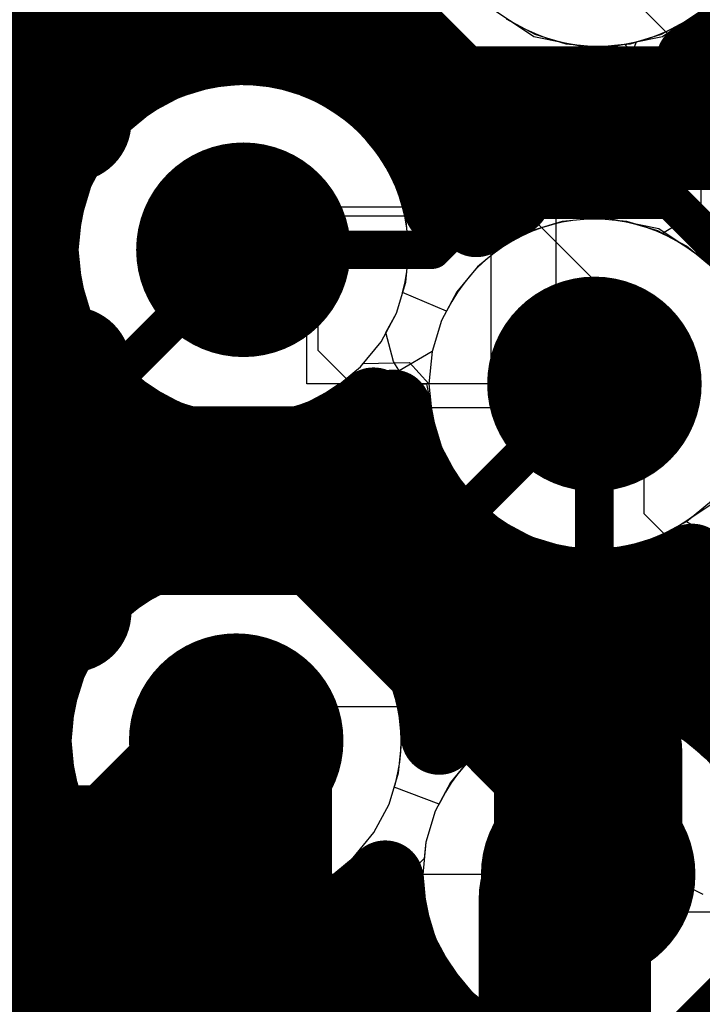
# Model space of a CAD drawing. Header units: millimetres. Extents: x 1.27 to 3.86, y 0.66 to 4.7.
# Tile 148 of 236: x 2.6847 to 2.7559, y 3.5015 to 3.6043. Entities that reach past the tile are written whole.
import ezdxf

# ---------------------------------------------------------------- set-up
doc = ezdxf.new("R2010")
doc.units = ezdxf.units.MM
doc.header["$MEASUREMENT"] = 0
for name, color, linetype in [('BottomLayer', 5, 'Continuous'), ('MidLayer1', 16, 'Continuous'), ('MidLayer2', 76, 'Continuous'), ('MidLayer3', 90, 'Continuous'), ('MidLayer4', 156, 'Continuous'), ('MidLayer5', 130, 'Continuous'), ('MidLayer6', 216, 'Continuous'), ('MultiLayer', 9, 'Continuous'), ('TopLayer', 1, 'Continuous'), ('ViaHoleLayer', 16, 'Continuous')]:
    doc.layers.add(name, color=color, linetype=linetype)

# ---------------------------------------------------------------- blocks, each defined once
blk = doc.blocks.new('0402L_B_349')
at = {"layer": 'BottomLayer'}
for points in [[(-0.0315, 0.00984), (-0.0315, -0.00984), (-0.00787, 0.00984), (-0.00787, -0.00984)], [(0.00787, 0.00984), (0.00787, -0.00984), (0.0315, 0.00984), (0.0315, -0.00984)]]:
    blk.add_solid(points, dxfattribs=at)
blk = doc.blocks.new('ABL0161B_371')
at = {"layer": 'TopLayer', "const_width": 0.0063}
for points in [[(-0.00315, -0.07677, 1), (0.00315, -0.07677, 1)], [(0.04803, -0.07677, 1), (0.05433, -0.07677, 1)], [(-0.00315, -0.12795, 1), (0.00315, -0.12795, 1)], [(0.02244, -0.12795, 1), (0.02874, -0.12795, 1)], [(0.04803, -0.12795, 1), (0.05433, -0.12795, 1)], [(0.07362, -0.12795, 1), (0.07992, -0.12795, 1)]]:
    blk.add_lwpolyline(points, format="xyb", close=True, dxfattribs=at)

msp = doc.modelspace()

# ---------------------------------------------------------------- linework, layer by layer
at = {"layer": 'BottomLayer'}
for points, const_width in [([(2.71039, 3.61282), (2.72921, 3.594)], 0.015), ([(2.72921, 3.594), (2.77188, 3.594)], 0.015), ([(2.70727, 3.51547), (2.70727, 3.52902)], 0.02), ([(2.69157, 3.49977), (2.70727, 3.51547)], 0.02), ([(2.74159, 3.51262), (2.74402, 3.51506)], 0.018), ([(2.74159, 3.43899), (2.74159, 3.51262)], 0.018), ([(2.67587, 3.49977), (2.69157, 3.49977)], 0.02)]:
    msp.add_lwpolyline(points, dxfattribs=dict(at, const_width=const_width))
for points, const_width in [([(2.72546, 3.594, 1), (2.73296, 3.594, 1)], 0.0075), ([(2.72546, 3.594, 1), (2.73296, 3.594, 1)], 0.0075), ([(2.70242, 3.58026, 1), (2.71362, 3.58026, 1)], 0.0112), ([(2.73907, 3.56626, 1), (2.75027, 3.56626, 1)], 0.0112), ([(2.70167, 3.52902, 1), (2.71287, 3.52902, 1)], 0.0112), ([(2.70227, 3.52902, 1), (2.71227, 3.52902, 1)], 0.01), ([(2.73842, 3.51506, 1), (2.74962, 3.51506, 1)], 0.0112), ([(2.70227, 3.51547, 1), (2.71227, 3.51547, 1)], 0.01), ([(2.70227, 3.51547, 1), (2.71227, 3.51547, 1)], 0.01), ([(2.73952, 3.51506, 1), (2.74852, 3.51506, 1)], 0.009), ([(2.73709, 3.51262, 1), (2.74609, 3.51262, 1)], 0.009), ([(2.73709, 3.51262, 1), (2.74609, 3.51262, 1)], 0.009), ([(2.67087, 3.49977, 1), (2.68087, 3.49977, 1)], 0.01), ([(2.68657, 3.49977, 1), (2.69657, 3.49977, 1)], 0.01), ([(2.68657, 3.49977, 1), (2.69657, 3.49977, 1)], 0.01)]:
    msp.add_lwpolyline(points, format="xyb", close=True, dxfattribs=dict(at, const_width=const_width))
at = {"layer": 'MidLayer1'}
for p, q in [((2.76737, 3.58779), (2.725, 3.63016)), ((2.70483, 3.61688), (2.74982, 3.57189)), ((2.71584, 3.56975), (2.71584, 3.58475)), ((2.71584, 3.58475), (2.73107, 3.58475)), ((2.73107, 3.58475), (2.73384, 3.58198)), ((2.73384, 3.58198), (2.73384, 3.56375)), ((2.74982, 3.57189), (2.74982, 3.55272)), ((2.72184, 3.56375), (2.71584, 3.56975)), ((2.73384, 3.56375), (2.72184, 3.56375)), ((2.74982, 3.55272), (2.92878, 3.37376)), ((2.746, 3.50516), (2.752, 3.51116)), ((2.752, 3.51116), (2.767, 3.51116)), ((2.746, 3.49316), (2.746, 3.50516))]:
    msp.add_line(p, q, dxfattribs=at)
at = {"layer": 'MidLayer1', "const_width": 0.008}
for points in [[(2.685, 3.16), (2.685, 3.68633)], [(2.69, 3.59142), (2.69, 3.63329)], [(2.695, 3.59699), (2.695, 3.62335)], [(2.7, 3.59988), (2.7, 3.61926)], [(2.70483, 3.61688), (2.73607, 3.58564)], [(2.705, 3.60124), (2.705, 3.61671)], [(2.71, 3.60137), (2.71, 3.61171)], [(2.715, 3.60028), (2.715, 3.60671)], [(2.40341, 3.605), (2.71671, 3.605)], [(2.72, 3.59775), (2.72, 3.60171)], [(2.40179, 3.6), (2.7003, 3.6)], [(2.71575, 3.6), (2.72171, 3.6)], [(2.75511, 3.60005), (2.76737, 3.58779)], [(2.75516, 3.6), (2.95218, 3.6)], [(2.725, 3.59296), (2.725, 3.59671)], [(2.60493, 3.595), (2.69279, 3.595)], [(2.72326, 3.595), (2.72671, 3.595)], [(2.73, 3.58475), (2.73, 3.59171)], [(2.6097, 3.59), (2.68919, 3.59)], [(2.72685, 3.59), (2.73171, 3.59)], [(2.61221, 3.585), (2.68736, 3.585)], [(2.72869, 3.585), (2.73477, 3.585)], [(2.61329, 3.58), (2.68683, 3.58)], [(2.61315, 3.575), (2.68749, 3.575)], [(2.61178, 3.57), (2.68947, 3.57)], [(2.69, 3.54131), (2.69, 3.5691)], [(2.60887, 3.565), (2.6933, 3.565)], [(2.695, 3.5463), (2.695, 3.56353)], [(2.72, 3.54597), (2.72, 3.56276)], [(2.7, 3.54893), (2.7, 3.56063)], [(2.60326, 3.56), (2.70177, 3.56)], [(2.705, 3.5501), (2.705, 3.55927)], [(2.71427, 3.56), (2.72442, 3.56)], [(2.715, 3.54876), (2.715, 3.56024)], [(2.71, 3.55004), (2.71, 3.55915)], [(2.725, 3.54065), (2.725, 3.55836)], [(2.59261, 3.555), (2.72671, 3.555)], [(2.5963, 3.55), (2.70424, 3.55)], [(2.7103, 3.55), (2.73107, 3.55)], [(2.73, 3.53096), (2.73, 3.55096)], [(2.735, 3.53424), (2.735, 3.54739)], [(2.75487, 3.54767), (2.77214, 3.5304)], [(2.755, 3.53319), (2.755, 3.54754)], [(2.59819, 3.545), (2.69335, 3.545)], [(2.7212, 3.545), (2.75754, 3.545)], [(2.74, 3.53587), (2.74, 3.54558)], [(2.745, 3.53624), (2.745, 3.54506)], [(2.75, 3.5354), (2.75, 3.54574)], [(2.59878, 3.54), (2.68914, 3.54)], [(2.72541, 3.54), (2.76254, 3.54)], [(2.59816, 3.535), (2.68694, 3.535)], [(2.72761, 3.535), (2.73683, 3.535)], [(2.75122, 3.535), (2.76754, 3.535)], [(2.59624, 3.53), (2.6861, 3.53)], [(2.75906, 3.53), (2.77192, 3.53)], [(2.5925, 3.525), (2.68646, 3.525)], [(2.58445, 3.52), (2.68809, 3.52)], [(2.69, 3.15833), (2.69, 3.51673)], [(2.55065, 3.515), (2.69137, 3.515)], [(2.72, 3.49131), (2.72, 3.51206)], [(2.695, 3.48386), (2.695, 3.51173)], [(2.41013, 3.51), (2.69791, 3.51)], [(2.71664, 3.51), (2.72344, 3.51)], [(2.7, 3.48885), (2.7, 3.5091)], [(2.715, 3.49259), (2.715, 3.50928)], [(2.705, 3.49148), (2.705, 3.50794)], [(2.71, 3.49265), (2.71, 3.50799)], [(2.2587, 3.505), (2.72536, 3.505)], [(2.725, 3.48852), (2.725, 3.5057)], [(2.25784, 3.5), (2.7291, 3.5)], [(2.73, 3.4832), (2.73, 3.49916)]]:
    msp.add_lwpolyline(points, dxfattribs=at)
for points in [[(2.76627, 3.61872, -0.276063), (2.75511, 3.60005)], [(2.72161, 3.56398, -3.582427), (2.72874, 3.58475)], [(2.73233, 3.58349, -0.051035), (2.73607, 3.58564)], [(2.75487, 3.54767, -0.531403), (2.72362, 3.56375)], [(2.72283, 3.51461, -5.144126), (2.72847, 3.52946)], [(2.72847, 3.52946, -0.682142), (2.76522, 3.51506)], [(2.746, 3.49395, -0.435524), (2.72283, 3.51461)]]:
    msp.add_lwpolyline(points, format="xyb", dxfattribs=at)
at = {"layer": 'MidLayer1'}
for points, const_width in [([(2.713, 3.60671, 1), (2.717, 3.60671, 1)], 0.004), ([(2.71471, 3.605, 1), (2.71871, 3.605, 1)], 0.004), ([(2.718, 3.60171, 1), (2.722, 3.60171, 1)], 0.004), ([(2.703, 3.60124, 1), (2.707, 3.60124, 1)], 0.004), ([(2.708, 3.60137, 1), (2.712, 3.60137, 1)], 0.004), ([(2.698, 3.59988, 1), (2.702, 3.59988, 1)], 0.004), ([(2.6983, 3.6, 1), (2.7023, 3.6, 1)], 0.004), ([(2.713, 3.60028, 1), (2.717, 3.60028, 1)], 0.004), ([(2.71375, 3.6, 1), (2.71775, 3.6, 1)], 0.004), ([(2.71971, 3.6, 1), (2.72371, 3.6, 1)], 0.004), ([(2.75311, 3.60005, 1), (2.75711, 3.60005, 1)], 0.004), ([(2.75311, 3.60005, 1), (2.75711, 3.60005, 1)], 0.004), ([(2.75316, 3.6, 1), (2.75716, 3.6, 1)], 0.004), ([(2.718, 3.59775, 1), (2.722, 3.59775, 1)], 0.004), ([(2.693, 3.59699, 1), (2.697, 3.59699, 1)], 0.004), ([(2.723, 3.59671, 1), (2.727, 3.59671, 1)], 0.004), ([(2.69079, 3.595, 1), (2.69479, 3.595, 1)], 0.004), ([(2.72126, 3.595, 1), (2.72526, 3.595, 1)], 0.004), ([(2.72471, 3.595, 1), (2.72871, 3.595, 1)], 0.004), ([(2.723, 3.59296, 1), (2.727, 3.59296, 1)], 0.004), ([(2.688, 3.59142, 1), (2.692, 3.59142, 1)], 0.004), ([(2.728, 3.59171, 1), (2.732, 3.59171, 1)], 0.004), ([(2.68719, 3.59, 1), (2.69119, 3.59, 1)], 0.004), ([(2.72485, 3.59, 1), (2.72885, 3.59, 1)], 0.004), ([(2.72971, 3.59, 1), (2.73371, 3.59, 1)], 0.004), ([(2.70242, 3.58026, 1), (2.71362, 3.58026, 1)], 0.0112), ([(2.68536, 3.585, 1), (2.68936, 3.585, 1)], 0.004), ([(2.72669, 3.585, 1), (2.73069, 3.585, 1)], 0.004), ([(2.73277, 3.585, 1), (2.73677, 3.585, 1)], 0.004), ([(2.73407, 3.58564, 1), (2.73807, 3.58564, 1)], 0.004), ([(2.73407, 3.58564, 1), (2.73807, 3.58564, 1)], 0.004), ([(2.72674, 3.58475, 1), (2.73074, 3.58475, 1)], 0.004), ([(2.728, 3.58475, 1), (2.732, 3.58475, 1)], 0.004), ([(2.73033, 3.58349, 1), (2.73433, 3.58349, 1)], 0.004), ([(2.68483, 3.58, 1), (2.68883, 3.58, 1)], 0.004), ([(2.68549, 3.575, 1), (2.68949, 3.575, 1)], 0.004), ([(2.73907, 3.56626, 1), (2.75027, 3.56626, 1)], 0.0112), ([(2.68747, 3.57, 1), (2.69147, 3.57, 1)], 0.004), ([(2.688, 3.5691, 1), (2.692, 3.5691, 1)], 0.004), ([(2.6913, 3.565, 1), (2.6953, 3.565, 1)], 0.004), ([(2.693, 3.56353, 1), (2.697, 3.56353, 1)], 0.004), ([(2.71961, 3.56398, 1), (2.72361, 3.56398, 1)], 0.004), ([(2.72162, 3.56375, 1), (2.72562, 3.56375, 1)], 0.004), ([(2.718, 3.56276, 1), (2.722, 3.56276, 1)], 0.004), ([(2.698, 3.56063, 1), (2.702, 3.56063, 1)], 0.004), ([(2.69977, 3.56, 1), (2.70377, 3.56, 1)], 0.004), ([(2.703, 3.55927, 1), (2.707, 3.55927, 1)], 0.004), ([(2.71227, 3.56, 1), (2.71627, 3.56, 1)], 0.004), ([(2.713, 3.56024, 1), (2.717, 3.56024, 1)], 0.004), ([(2.72242, 3.56, 1), (2.72642, 3.56, 1)], 0.004), ([(2.708, 3.55915, 1), (2.712, 3.55915, 1)], 0.004), ([(2.723, 3.55836, 1), (2.727, 3.55836, 1)], 0.004), ([(2.72471, 3.555, 1), (2.72871, 3.555, 1)], 0.004), ([(2.70224, 3.55, 1), (2.70624, 3.55, 1)], 0.004), ([(2.703, 3.5501, 1), (2.707, 3.5501, 1)], 0.004), ([(2.708, 3.55004, 1), (2.712, 3.55004, 1)], 0.004), ([(2.7083, 3.55, 1), (2.7123, 3.55, 1)], 0.004), ([(2.728, 3.55096, 1), (2.732, 3.55096, 1)], 0.004), ([(2.72907, 3.55, 1), (2.73307, 3.55, 1)], 0.004), ([(2.698, 3.54893, 1), (2.702, 3.54893, 1)], 0.004), ([(2.713, 3.54876, 1), (2.717, 3.54876, 1)], 0.004), ([(2.733, 3.54739, 1), (2.737, 3.54739, 1)], 0.004), ([(2.75287, 3.54767, 1), (2.75687, 3.54767, 1)], 0.004), ([(2.75287, 3.54767, 1), (2.75687, 3.54767, 1)], 0.004), ([(2.753, 3.54754, 1), (2.757, 3.54754, 1)], 0.004), ([(2.693, 3.5463, 1), (2.697, 3.5463, 1)], 0.004), ([(2.718, 3.54597, 1), (2.722, 3.54597, 1)], 0.004), ([(2.69135, 3.545, 1), (2.69535, 3.545, 1)], 0.004), ([(2.7192, 3.545, 1), (2.7232, 3.545, 1)], 0.004), ([(2.738, 3.54558, 1), (2.742, 3.54558, 1)], 0.004), ([(2.743, 3.54506, 1), (2.747, 3.54506, 1)], 0.004), ([(2.748, 3.54574, 1), (2.752, 3.54574, 1)], 0.004), ([(2.75554, 3.545, 1), (2.75954, 3.545, 1)], 0.004), ([(2.688, 3.54131, 1), (2.692, 3.54131, 1)], 0.004), ([(2.68714, 3.54, 1), (2.69114, 3.54, 1)], 0.004), ([(2.723, 3.54065, 1), (2.727, 3.54065, 1)], 0.004), ([(2.72341, 3.54, 1), (2.72741, 3.54, 1)], 0.004), ([(2.70167, 3.52902, 1), (2.71287, 3.52902, 1)], 0.0112), ([(2.738, 3.53587, 1), (2.742, 3.53587, 1)], 0.004), ([(2.743, 3.53624, 1), (2.747, 3.53624, 1)], 0.004), ([(2.68494, 3.535, 1), (2.68894, 3.535, 1)], 0.004), ([(2.72561, 3.535, 1), (2.72961, 3.535, 1)], 0.004), ([(2.73483, 3.535, 1), (2.73883, 3.535, 1)], 0.004), ([(2.748, 3.5354, 1), (2.752, 3.5354, 1)], 0.004), ([(2.74922, 3.535, 1), (2.75322, 3.535, 1)], 0.004), ([(2.733, 3.53424, 1), (2.737, 3.53424, 1)], 0.004), ([(2.753, 3.53319, 1), (2.757, 3.53319, 1)], 0.004), ([(2.728, 3.53096, 1), (2.732, 3.53096, 1)], 0.004), ([(2.6841, 3.53, 1), (2.6881, 3.53, 1)], 0.004), ([(2.72647, 3.52946, 1), (2.73047, 3.52946, 1)], 0.004), ([(2.72647, 3.52946, 1), (2.73047, 3.52946, 1)], 0.004), ([(2.75706, 3.53, 1), (2.76106, 3.53, 1)], 0.004), ([(2.68446, 3.525, 1), (2.68846, 3.525, 1)], 0.004), ([(2.73842, 3.51506, 1), (2.74962, 3.51506, 1)], 0.0112), ([(2.68609, 3.52, 1), (2.69009, 3.52, 1)], 0.004), ([(2.688, 3.51673, 1), (2.692, 3.51673, 1)], 0.004), ([(2.68937, 3.515, 1), (2.69337, 3.515, 1)], 0.004), ([(2.72083, 3.51461, 1), (2.72483, 3.51461, 1)], 0.004), ([(2.72083, 3.51461, 1), (2.72483, 3.51461, 1)], 0.004), ([(2.718, 3.51206, 1), (2.722, 3.51206, 1)], 0.004), ([(2.693, 3.51173, 1), (2.697, 3.51173, 1)], 0.004), ([(2.69591, 3.51, 1), (2.69991, 3.51, 1)], 0.004), ([(2.71464, 3.51, 1), (2.71864, 3.51, 1)], 0.004), ([(2.72144, 3.51, 1), (2.72544, 3.51, 1)], 0.004), ([(2.698, 3.5091, 1), (2.702, 3.5091, 1)], 0.004), ([(2.713, 3.50928, 1), (2.717, 3.50928, 1)], 0.004), ([(2.703, 3.50794, 1), (2.707, 3.50794, 1)], 0.004), ([(2.708, 3.50799, 1), (2.712, 3.50799, 1)], 0.004), ([(2.723, 3.5057, 1), (2.727, 3.5057, 1)], 0.004), ([(2.72336, 3.505, 1), (2.72736, 3.505, 1)], 0.004), ([(2.7271, 3.5, 1), (2.7311, 3.5, 1)], 0.004), ([(2.728, 3.49916, 1), (2.732, 3.49916, 1)], 0.004)]:
    msp.add_lwpolyline(points, format="xyb", close=True, dxfattribs=dict(at, const_width=const_width))
at = {"layer": 'MidLayer2'}
for p, q in [((2.66876, 3.65124), (2.72275, 3.59725)), ((2.75169, 3.60275), (2.75468, 3.60435)), ((2.74907, 3.60196), (2.75169, 3.60275)), ((2.74796, 3.59917), (2.74907, 3.60196)), ((2.74773, 3.59792), (2.74796, 3.59917)), ((2.70465, 3.59721), (2.70141, 3.59623)), ((2.70802, 3.59754), (2.70465, 3.59721)), ((2.7114, 3.59721), (2.70802, 3.59754)), ((2.71464, 3.59623), (2.7114, 3.59721)), ((2.72275, 3.59725), (2.72182, 3.59338)), ((2.74962, 3.59554), (2.74773, 3.59792)), ((2.70141, 3.59623), (2.69842, 3.59463)), ((2.71763, 3.59463), (2.71464, 3.59623)), ((2.75263, 3.59554), (2.74962, 3.59554)), ((2.75524, 3.5952), (2.75263, 3.59554)), ((2.75767, 3.59419), (2.75524, 3.5952)), ((2.69842, 3.59463), (2.6958, 3.59248)), ((2.71976, 3.59287), (2.71763, 3.59463)), ((2.72182, 3.59338), (2.71976, 3.59287)), ((2.6958, 3.59248), (2.69365, 3.58986)), ((2.69365, 3.58986), (2.69206, 3.58687)), ((2.69206, 3.58687), (2.69107, 3.58363)), ((2.69107, 3.58363), (2.69074, 3.58026)), ((2.69074, 3.58026), (2.69107, 3.57689)), ((2.69107, 3.57689), (2.69206, 3.57364)), ((2.69206, 3.57364), (2.69365, 3.57066)), ((2.69365, 3.57066), (2.6958, 3.56804)), ((2.72024, 3.56804), (2.72054, 3.56839)), ((2.72054, 3.56839), (2.72535, 3.5685)), ((2.72535, 3.5685), (2.72739, 3.56626)), ((2.6958, 3.56804), (2.69842, 3.56589)), ((2.71763, 3.56589), (2.72024, 3.56804)), ((2.69842, 3.56589), (2.70141, 3.56429)), ((2.71464, 3.56429), (2.71763, 3.56589)), ((2.72739, 3.56626), (2.72772, 3.56289)), ((2.70141, 3.56429), (2.70465, 3.56331)), ((2.7114, 3.56331), (2.71464, 3.56429)), ((2.70465, 3.56331), (2.70802, 3.56297)), ((2.70802, 3.56297), (2.7114, 3.56331)), ((2.72772, 3.56289), (2.72871, 3.55964)), ((2.72871, 3.55964), (2.7303, 3.55666)), ((2.7303, 3.55666), (2.73245, 3.55404)), ((2.73245, 3.55404), (2.73507, 3.55189)), ((2.73507, 3.55189), (2.73806, 3.55029)), ((2.75129, 3.55029), (2.75428, 3.55189)), ((2.75428, 3.55189), (2.75674, 3.55043)), ((2.73806, 3.55029), (2.7413, 3.54931)), ((2.74805, 3.54931), (2.75129, 3.55029)), ((2.7413, 3.54931), (2.74467, 3.54897)), ((2.74467, 3.54897), (2.74805, 3.54931)), ((2.74065, 3.53201), (2.73741, 3.53103)), ((2.74402, 3.53234), (2.74065, 3.53201)), ((2.7474, 3.53201), (2.74402, 3.53234)), ((2.75064, 3.53103), (2.7474, 3.53201)), ((2.73741, 3.53103), (2.73442, 3.52943)), ((2.75363, 3.52943), (2.75064, 3.53103)), ((2.73442, 3.52943), (2.7318, 3.52728)), ((2.75624, 3.52728), (2.75363, 3.52943)), ((2.7318, 3.52728), (2.72965, 3.52466)), ((2.72965, 3.52466), (2.72806, 3.52167)), ((2.72806, 3.52167), (2.72707, 3.51843)), ((2.72707, 3.51843), (2.72674, 3.51506)), ((2.72674, 3.51506), (2.72707, 3.51169)), ((2.72707, 3.51169), (2.72806, 3.50844)), ((2.72806, 3.50844), (2.72965, 3.50546)), ((2.72965, 3.50546), (2.7318, 3.50284)), ((2.7318, 3.50284), (2.73442, 3.50069)), ((2.75363, 3.50069), (2.75624, 3.50284))]:
    msp.add_line(p, q, dxfattribs=at)
for points, const_width in [([(2.70242, 3.58026, 1), (2.71362, 3.58026, 1)], 0.0112), ([(2.73192, 3.58546, 1), (2.73392, 3.58546, 1)], 0.002), ([(2.73192, 3.58546, 1), (2.73392, 3.58546, 1)], 0.002), ([(2.75163, 3.58546, 1), (2.75363, 3.58546, 1)], 0.002), ([(2.75163, 3.58546, 1), (2.75363, 3.58546, 1)], 0.002), ([(2.70702, 3.58026, 1), (2.70902, 3.58026, 1)], 0.002), ([(2.72672, 3.58026, 1), (2.72872, 3.58026, 1)], 0.002), ([(2.72672, 3.58026, 1), (2.72872, 3.58026, 1)], 0.002), ([(2.73907, 3.56626, 1), (2.75027, 3.56626, 1)], 0.0112), ([(2.70167, 3.52902, 1), (2.71287, 3.52902, 1)], 0.0112), ([(2.73842, 3.51506, 1), (2.74962, 3.51506, 1)], 0.0112)]:
    msp.add_lwpolyline(points, format="xyb", close=True, dxfattribs=dict(at, const_width=const_width))
at = {"layer": 'MidLayer2', "const_width": 0.004}
for points in [[(2.72772, 3.58026), (2.73292, 3.58546)], [(2.73292, 3.58546), (2.75263, 3.58546)], [(2.75263, 3.58546), (2.76387, 3.57421)], [(2.70802, 3.58026), (2.72772, 3.58026)]]:
    msp.add_lwpolyline(points, dxfattribs=at)
at = {"layer": 'MidLayer3'}
for p, q in [((2.73547, 3.60435), (2.73846, 3.60275)), ((2.73846, 3.60275), (2.7417, 3.60177)), ((2.7417, 3.60177), (2.74507, 3.60143)), ((2.74507, 3.60143), (2.74782, 3.60171)), ((2.74782, 3.60171), (2.75579, 3.59374)), ((2.70465, 3.59721), (2.70141, 3.59623)), ((2.70802, 3.59754), (2.70465, 3.59721)), ((2.7114, 3.59721), (2.70802, 3.59754)), ((2.71464, 3.59623), (2.7114, 3.59721)), ((2.70141, 3.59623), (2.69842, 3.59463)), ((2.71763, 3.59463), (2.71464, 3.59623)), ((2.69842, 3.59463), (2.6958, 3.59248)), ((2.72024, 3.59248), (2.71763, 3.59463)), ((2.75579, 3.59374), (2.75579, 3.58436)), ((2.6958, 3.59248), (2.69365, 3.58986)), ((2.72239, 3.58986), (2.72024, 3.59248)), ((2.69365, 3.58986), (2.69206, 3.58687)), ((2.72399, 3.58687), (2.72239, 3.58986)), ((2.69206, 3.58687), (2.69107, 3.58363)), ((2.72497, 3.58363), (2.72399, 3.58687)), ((2.75579, 3.58436), (2.75179, 3.58196)), ((2.69107, 3.58363), (2.69074, 3.58026)), ((2.72531, 3.58026), (2.72497, 3.58363)), ((2.7413, 3.58321), (2.73806, 3.58223)), ((2.74467, 3.58354), (2.7413, 3.58321)), ((2.74805, 3.58321), (2.74467, 3.58354)), ((2.75129, 3.58223), (2.74805, 3.58321)), ((2.73806, 3.58223), (2.73507, 3.58063)), ((2.75179, 3.58196), (2.75129, 3.58223)), ((2.69074, 3.58026), (2.69107, 3.57689)), ((2.72497, 3.57689), (2.72531, 3.58026)), ((2.73507, 3.58063), (2.73245, 3.57848)), ((2.73245, 3.57848), (2.7303, 3.57586)), ((2.69107, 3.57689), (2.69206, 3.57364)), ((2.72399, 3.57364), (2.72497, 3.57689)), ((2.7303, 3.57586), (2.72871, 3.57287)), ((2.69206, 3.57364), (2.69365, 3.57066)), ((2.7229, 3.57161), (2.72399, 3.57364)), ((2.72871, 3.57287), (2.72772, 3.56963)), ((2.72369, 3.5686), (2.7229, 3.57161)), ((2.69365, 3.57066), (2.6958, 3.56804)), ((2.72772, 3.56963), (2.7243, 3.56763)), ((2.7243, 3.56763), (2.72369, 3.5686)), ((2.6958, 3.56804), (2.69641, 3.56754)), ((2.69641, 3.56754), (2.69684, 3.56489)), ((2.69684, 3.56489), (2.69664, 3.56271)), ((2.69648, 3.56242), (2.69337, 3.55931)), ((2.69664, 3.56271), (2.69648, 3.56242)), ((2.69337, 3.55931), (2.59564, 3.55931)), ((2.69671, 3.55124), (2.70284, 3.55737)), ((2.70284, 3.55737), (2.72122, 3.55737)), ((2.72122, 3.55737), (2.73156, 3.54703)), ((2.59564, 3.55124), (2.69671, 3.55124)), ((2.73156, 3.54703), (2.73156, 3.52698)), ((2.73156, 3.52698), (2.72965, 3.52466)), ((2.72965, 3.52466), (2.72806, 3.52167)), ((2.72806, 3.52167), (2.72707, 3.51843)), ((2.72707, 3.51843), (2.7269, 3.51671)), ((2.7269, 3.51671), (2.71329, 3.50309)), ((2.69813, 3.50272), (2.69545, 3.50161)), ((2.701, 3.50309), (2.69813, 3.50272)), ((2.71329, 3.50309), (2.701, 3.50309)), ((2.69545, 3.50161), (2.69315, 3.49984))]:
    msp.add_line(p, q, dxfattribs=at)
for points, const_width in [([(2.74507, 3.61872), (2.76587, 3.59792)], 0.004), ([(2.74467, 3.54832), (2.74467, 3.56626)], 0.00402), ([(2.74467, 3.54832), (2.76323, 3.52977)], 0.00402), ([(2.74874, 3.492), (2.76323, 3.50649)], 0.00402)]:
    msp.add_lwpolyline(points, dxfattribs=dict(at, const_width=const_width))
for points, const_width in [([(2.70242, 3.58026, 1), (2.71362, 3.58026, 1)], 0.0112), ([(2.73907, 3.56626, 1), (2.75027, 3.56626, 1)], 0.0112), ([(2.74367, 3.56626, 1), (2.74568, 3.56626, 1)], 0.00201), ([(2.74367, 3.54832, 1), (2.74568, 3.54832, 1)], 0.00201), ([(2.74367, 3.54832, 1), (2.74568, 3.54832, 1)], 0.00201), ([(2.70167, 3.52902, 1), (2.71287, 3.52902, 1)], 0.0112), ([(2.73842, 3.51506, 1), (2.74962, 3.51506, 1)], 0.0112)]:
    msp.add_lwpolyline(points, format="xyb", close=True, dxfattribs=dict(at, const_width=const_width))
at = {"layer": 'MidLayer4'}
for p, q in [((2.73267, 3.60632), (2.73836, 3.60252)), ((2.75178, 3.60252), (2.75747, 3.60632)), ((2.73836, 3.60252), (2.74507, 3.60118)), ((2.74507, 3.60118), (2.75178, 3.60252)), ((2.70802, 3.59779), (2.70131, 3.59646)), ((2.71473, 3.59646), (2.70802, 3.59779)), ((2.70131, 3.59646), (2.69562, 3.59266)), ((2.72042, 3.59266), (2.71473, 3.59646)), ((2.69562, 3.59266), (2.69182, 3.58697)), ((2.72423, 3.58697), (2.72042, 3.59266)), ((2.69182, 3.58697), (2.69049, 3.58026)), ((2.72486, 3.58379), (2.72423, 3.58697)), ((2.71463, 3.56626), (2.71463, 3.58379)), ((2.71463, 3.58379), (2.74065, 3.58379)), ((2.74065, 3.58379), (2.72486, 3.58379)), ((2.74065, 3.58379), (2.74065, 3.56626)), ((2.74467, 3.58379), (2.74065, 3.58379)), ((2.74065, 3.58379), (2.74065, 3.58379)), ((2.74558, 3.58362), (2.74467, 3.58379)), ((2.75138, 3.58246), (2.74558, 3.58362)), ((2.75707, 3.57866), (2.75138, 3.58246)), ((2.69049, 3.58026), (2.69182, 3.57355)), ((2.69182, 3.57355), (2.69562, 3.56786)), ((2.69562, 3.56786), (2.70131, 3.56406)), ((2.74065, 3.56626), (2.71463, 3.56626)), ((2.71473, 3.56406), (2.71803, 3.56626)), ((2.71803, 3.56626), (2.72714, 3.56626)), ((2.72714, 3.56626), (2.72714, 3.56626)), ((2.72714, 3.56626), (2.72847, 3.55955)), ((2.70131, 3.56406), (2.70802, 3.56272)), ((2.70802, 3.56272), (2.71473, 3.56406)), ((2.72847, 3.55955), (2.73227, 3.55386)), ((2.73227, 3.55386), (2.73796, 3.55006)), ((2.75138, 3.55006), (2.75707, 3.55386)), ((2.73796, 3.55006), (2.74467, 3.54872)), ((2.74467, 3.54872), (2.75138, 3.55006)), ((2.70727, 3.54655), (2.70056, 3.54522)), ((2.71398, 3.54522), (2.70727, 3.54655)), ((2.70056, 3.54522), (2.69487, 3.54142)), ((2.71967, 3.54142), (2.71398, 3.54522)), ((2.69487, 3.54142), (2.69107, 3.53573)), ((2.72348, 3.53573), (2.71967, 3.54142)), ((2.69107, 3.53573), (2.68974, 3.52902)), ((2.7241, 3.53259), (2.72348, 3.53573)), ((2.71398, 3.51506), (2.71398, 3.53259)), ((2.71398, 3.53259), (2.74, 3.53259)), ((2.74, 3.53259), (2.7241, 3.53259)), ((2.74, 3.53259), (2.74, 3.51506)), ((2.74402, 3.53259), (2.74, 3.53259)), ((2.74, 3.53259), (2.74, 3.53259)), ((2.74493, 3.53242), (2.74402, 3.53259)), ((2.75073, 3.53126), (2.74493, 3.53242)), ((2.75642, 3.52746), (2.75073, 3.53126)), ((2.68974, 3.52902), (2.69107, 3.52231)), ((2.69107, 3.52231), (2.69487, 3.51662)), ((2.69487, 3.51662), (2.70056, 3.51282)), ((2.74, 3.51506), (2.71398, 3.51506)), ((2.71398, 3.51282), (2.71734, 3.51506)), ((2.71734, 3.51506), (2.72649, 3.51506)), ((2.72649, 3.51506), (2.72649, 3.51506)), ((2.72649, 3.51506), (2.72782, 3.50835)), ((2.744, 3.507), (2.751, 3.514)), ((2.751, 3.514), (2.754, 3.514)), ((2.754, 3.514), (2.756, 3.513)), ((2.70056, 3.51282), (2.70727, 3.51148)), ((2.70727, 3.51148), (2.71398, 3.51282)), ((2.72782, 3.50835), (2.73162, 3.50266)), ((2.744, 3.5), (2.744, 3.507)), ((2.73162, 3.50266), (2.73731, 3.49886))]:
    msp.add_line(p, q, dxfattribs=at)
at = {"layer": 'MidLayer4', "const_width": 0.0112}
for points in [[(2.70242, 3.58026, 1), (2.71362, 3.58026, 1)], [(2.73907, 3.56626, 1), (2.75027, 3.56626, 1)], [(2.70167, 3.52902, 1), (2.71287, 3.52902, 1)], [(2.73842, 3.51506, 1), (2.74962, 3.51506, 1)]]:
    msp.add_lwpolyline(points, format="xyb", close=True, dxfattribs=at)
at = {"layer": 'MidLayer5'}
for points, const_width in [([(2.70242, 3.58026, 1), (2.71362, 3.58026, 1)], 0.0112), ([(2.73907, 3.56626, 1), (2.75027, 3.56626, 1)], 0.0112), ([(2.71273, 3.55406, 1), (2.72257, 3.55406, 1)], 0.00984), ([(2.71273, 3.55406, 1), (2.72257, 3.55406, 1)], 0.00984), ([(2.70167, 3.52902, 1), (2.71287, 3.52902, 1)], 0.0112), ([(2.7391, 3.52768, 1), (2.74894, 3.52768, 1)], 0.00984), ([(2.7391, 3.52768, 1), (2.74894, 3.52768, 1)], 0.00984), ([(2.73842, 3.51506, 1), (2.74962, 3.51506, 1)], 0.0112), ([(2.7391, 3.51506, 1), (2.74894, 3.51506, 1)], 0.00984), ([(2.72322, 3.50474, 1), (2.72622, 3.50474, 1)], 0.003), ([(2.72322, 3.50474, 1), (2.72622, 3.50474, 1)], 0.003)]:
    msp.add_lwpolyline(points, format="xyb", close=True, dxfattribs=dict(at, const_width=const_width))
for points, const_width in [([(2.66549, 3.55406), (2.71765, 3.55406)], 0.01969), ([(2.71765, 3.55406), (2.74402, 3.52768)], 0.01969), ([(2.74402, 3.51506), (2.74402, 3.52768)], 0.01969), ([(2.67985, 3.50474), (2.72472, 3.50474)], 0.006), ([(2.72472, 3.50474), (2.73413, 3.49532)], 0.006), ([(2.75205, 3.49532), (2.76146, 3.50474)], 0.006)]:
    msp.add_lwpolyline(points, dxfattribs=dict(at, const_width=const_width))
at = {"layer": 'MidLayer6'}
for p, q in [((2.73547, 3.60435), (2.73846, 3.60275)), ((2.75169, 3.60275), (2.75468, 3.60435)), ((2.73846, 3.60275), (2.7417, 3.60177)), ((2.74845, 3.60177), (2.75169, 3.60275)), ((2.7417, 3.60177), (2.74507, 3.60143)), ((2.74507, 3.60143), (2.74845, 3.60177)), ((2.70465, 3.59721), (2.70141, 3.59623)), ((2.70802, 3.59754), (2.70465, 3.59721)), ((2.7114, 3.59721), (2.70802, 3.59754)), ((2.71464, 3.59623), (2.7114, 3.59721)), ((2.70141, 3.59623), (2.69842, 3.59463)), ((2.71763, 3.59463), (2.71464, 3.59623)), ((2.69842, 3.59463), (2.6958, 3.59248)), ((2.72024, 3.59248), (2.71763, 3.59463)), ((2.6958, 3.59248), (2.69365, 3.58986)), ((2.72239, 3.58986), (2.72024, 3.59248)), ((2.69365, 3.58986), (2.69206, 3.58687)), ((2.72399, 3.58687), (2.72239, 3.58986)), ((2.69206, 3.58687), (2.69107, 3.58363)), ((2.72497, 3.58363), (2.72399, 3.58687)), ((2.69107, 3.58363), (2.69074, 3.58026)), ((2.72531, 3.58026), (2.72497, 3.58363)), ((2.7413, 3.58321), (2.73806, 3.58223)), ((2.74467, 3.58354), (2.7413, 3.58321)), ((2.74805, 3.58321), (2.74467, 3.58354)), ((2.75129, 3.58223), (2.74805, 3.58321)), ((2.73806, 3.58223), (2.73507, 3.58063)), ((2.75428, 3.58063), (2.75129, 3.58223)), ((2.69074, 3.58026), (2.69107, 3.57689)), ((2.72497, 3.57689), (2.72531, 3.58026)), ((2.73507, 3.58063), (2.73245, 3.57848)), ((2.75689, 3.57848), (2.75428, 3.58063)), ((2.73245, 3.57848), (2.7303, 3.57586)), ((2.69107, 3.57689), (2.69206, 3.57364)), ((2.72399, 3.57364), (2.72497, 3.57689)), ((2.7303, 3.57586), (2.72871, 3.57287)), ((2.69206, 3.57364), (2.69365, 3.57066)), ((2.72239, 3.57066), (2.72399, 3.57364)), ((2.72871, 3.57287), (2.72772, 3.56963)), ((2.69365, 3.57066), (2.6958, 3.56804)), ((2.72024, 3.56804), (2.72239, 3.57066)), ((2.72772, 3.56963), (2.72739, 3.56626)), ((2.6958, 3.56804), (2.69842, 3.56589)), ((2.71763, 3.56589), (2.72024, 3.56804)), ((2.69842, 3.56589), (2.70141, 3.56429)), ((2.71464, 3.56429), (2.71763, 3.56589)), ((2.72739, 3.56626), (2.72772, 3.56289)), ((2.70141, 3.56429), (2.70465, 3.56331)), ((2.7114, 3.56331), (2.71464, 3.56429)), ((2.70465, 3.56331), (2.70802, 3.56297)), ((2.70802, 3.56297), (2.7114, 3.56331)), ((2.72772, 3.56289), (2.72871, 3.55964)), ((2.72871, 3.55964), (2.7303, 3.55666)), ((2.7303, 3.55666), (2.73245, 3.55404)), ((2.73245, 3.55404), (2.73507, 3.55189)), ((2.75428, 3.55189), (2.75689, 3.55404)), ((2.73507, 3.55189), (2.73806, 3.55029)), ((2.75129, 3.55029), (2.75428, 3.55189)), ((2.73806, 3.55029), (2.7413, 3.54931)), ((2.74805, 3.54931), (2.75129, 3.55029)), ((2.7413, 3.54931), (2.74467, 3.54897)), ((2.74467, 3.54897), (2.74805, 3.54931)), ((2.7039, 3.54597), (2.70066, 3.54499)), ((2.70727, 3.5463), (2.7039, 3.54597)), ((2.71065, 3.54597), (2.70727, 3.5463)), ((2.71389, 3.54499), (2.71065, 3.54597)), ((2.70066, 3.54499), (2.69767, 3.54339)), ((2.71688, 3.54339), (2.71389, 3.54499)), ((2.69767, 3.54339), (2.69505, 3.54124)), ((2.71949, 3.54124), (2.71688, 3.54339)), ((2.69505, 3.54124), (2.6929, 3.53862)), ((2.72164, 3.53862), (2.71949, 3.54124)), ((2.6929, 3.53862), (2.69131, 3.53563)), ((2.72324, 3.53563), (2.72164, 3.53862)), ((2.69131, 3.53563), (2.69032, 3.53239)), ((2.72422, 3.53239), (2.72324, 3.53563)), ((2.69032, 3.53239), (2.68999, 3.52902)), ((2.72456, 3.52902), (2.72422, 3.53239)), ((2.74065, 3.53201), (2.73741, 3.53103)), ((2.74402, 3.53234), (2.74065, 3.53201)), ((2.7474, 3.53201), (2.74402, 3.53234)), ((2.75064, 3.53103), (2.7474, 3.53201)), ((2.73741, 3.53103), (2.73442, 3.52943)), ((2.75363, 3.52943), (2.75064, 3.53103)), ((2.73442, 3.52943), (2.7318, 3.52728)), ((2.75624, 3.52728), (2.75363, 3.52943)), ((2.68999, 3.52902), (2.69032, 3.52565)), ((2.72422, 3.52565), (2.72456, 3.52902)), ((2.7318, 3.52728), (2.72965, 3.52466)), ((2.69032, 3.52565), (2.69131, 3.5224)), ((2.72324, 3.5224), (2.72422, 3.52565)), ((2.72965, 3.52466), (2.72806, 3.52167)), ((2.69131, 3.5224), (2.6929, 3.51942)), ((2.72164, 3.51942), (2.72324, 3.5224)), ((2.72806, 3.52167), (2.72707, 3.51843)), ((2.6929, 3.51942), (2.69505, 3.5168)), ((2.71949, 3.5168), (2.72164, 3.51942)), ((2.72707, 3.51843), (2.72674, 3.51506)), ((2.69505, 3.5168), (2.69767, 3.51465)), ((2.71688, 3.51465), (2.71949, 3.5168)), ((2.72674, 3.51506), (2.72707, 3.51169)), ((2.69767, 3.51465), (2.70066, 3.51305)), ((2.71389, 3.51305), (2.71688, 3.51465)), ((2.70066, 3.51305), (2.7039, 3.51207)), ((2.71065, 3.51207), (2.71389, 3.51305)), ((2.7039, 3.51207), (2.70727, 3.51173)), ((2.70727, 3.51173), (2.71065, 3.51207)), ((2.72707, 3.51169), (2.72806, 3.50844)), ((2.72806, 3.50844), (2.72965, 3.50546)), ((2.72965, 3.50546), (2.7318, 3.50284)), ((2.7318, 3.50284), (2.73442, 3.50069)), ((2.75363, 3.50069), (2.75624, 3.50284))]:
    msp.add_line(p, q, dxfattribs=at)
at = {"layer": 'MidLayer6', "const_width": 0.0112}
for points in [[(2.70242, 3.58026, 1), (2.71362, 3.58026, 1)], [(2.73907, 3.56626, 1), (2.75027, 3.56626, 1)], [(2.70167, 3.52902, 1), (2.71287, 3.52902, 1)], [(2.73842, 3.51506, 1), (2.74962, 3.51506, 1)]]:
    msp.add_lwpolyline(points, format="xyb", close=True, dxfattribs=at)
at = {"layer": 'MultiLayer', "const_width": 0.0112}
for points in [[(2.70242, 3.58026, 1), (2.71362, 3.58026, 1)], [(2.73907, 3.56626, 1), (2.75027, 3.56626, 1)], [(2.70167, 3.52902, 1), (2.71287, 3.52902, 1)], [(2.73842, 3.51506, 1), (2.74962, 3.51506, 1)]]:
    msp.add_lwpolyline(points, format="xyb", close=True, dxfattribs=at)
at = {"layer": 'TopLayer'}
for p, q in [((2.71251, 3.602), (2.71921, 3.60871)), ((2.73551, 3.60441), (2.73647, 3.60381)), ((2.75368, 3.60381), (2.75463, 3.60441)), ((2.73647, 3.60381), (2.73746, 3.60328)), ((2.75269, 3.60328), (2.75368, 3.60381)), ((2.73746, 3.60328), (2.73849, 3.60282)), ((2.73849, 3.60282), (2.73954, 3.60242)), ((2.73954, 3.60242), (2.74062, 3.60209)), ((2.74953, 3.60209), (2.75061, 3.60242)), ((2.75061, 3.60242), (2.75166, 3.60282)), ((2.75166, 3.60282), (2.75269, 3.60328)), ((2.71249, 3.59986), (2.71251, 3.602)), ((2.74062, 3.60209), (2.74172, 3.60184)), ((2.74172, 3.60184), (2.74283, 3.60166)), ((2.74283, 3.60166), (2.74395, 3.60155)), ((2.74395, 3.60155), (2.74507, 3.60151)), ((2.74507, 3.60151), (2.7462, 3.60155)), ((2.7462, 3.60155), (2.74732, 3.60166)), ((2.74732, 3.60166), (2.74843, 3.60184)), ((2.74843, 3.60184), (2.74953, 3.60209)), ((2.71295, 3.59844), (2.71249, 3.59986)), ((2.71397, 3.5964), (2.71295, 3.59844)), ((2.71461, 3.59616), (2.71397, 3.5964)), ((2.71564, 3.59569), (2.71461, 3.59616)), ((2.71663, 3.59516), (2.71564, 3.59569)), ((2.71758, 3.59457), (2.71663, 3.59516)), ((2.7185, 3.59391), (2.71758, 3.59457)), ((2.71937, 3.5932), (2.7185, 3.59391)), ((2.72019, 3.59243), (2.71937, 3.5932)), ((2.72096, 3.5916), (2.72019, 3.59243)), ((2.72168, 3.59073), (2.72096, 3.5916)), ((2.72233, 3.58982), (2.72168, 3.59073)), ((2.72293, 3.58886), (2.72233, 3.58982)), ((2.72346, 3.58787), (2.72293, 3.58886)), ((2.72392, 3.58684), (2.72346, 3.58787)), ((2.72432, 3.58579), (2.72392, 3.58684)), ((2.72465, 3.58471), (2.72432, 3.58579)), ((2.7249, 3.58361), (2.72465, 3.58471)), ((2.72509, 3.5825), (2.7249, 3.58361)), ((2.74022, 3.58288), (2.73914, 3.58255)), ((2.74132, 3.58314), (2.74022, 3.58288)), ((2.74243, 3.58332), (2.74132, 3.58314)), ((2.74355, 3.58343), (2.74243, 3.58332)), ((2.74467, 3.58347), (2.74355, 3.58343)), ((2.7458, 3.58343), (2.74467, 3.58347)), ((2.74692, 3.58332), (2.7458, 3.58343)), ((2.74803, 3.58314), (2.74692, 3.58332)), ((2.74913, 3.58288), (2.74803, 3.58314)), ((2.75021, 3.58255), (2.74913, 3.58288)), ((2.7252, 3.58138), (2.72509, 3.5825)), ((2.73809, 3.58216), (2.73706, 3.58169)), ((2.73914, 3.58255), (2.73809, 3.58216)), ((2.75126, 3.58216), (2.75021, 3.58255)), ((2.75229, 3.58169), (2.75126, 3.58216)), ((2.72523, 3.58026), (2.7252, 3.58138)), ((2.73607, 3.58116), (2.73511, 3.58057)), ((2.73706, 3.58169), (2.73607, 3.58116)), ((2.75328, 3.58116), (2.75229, 3.58169)), ((2.75423, 3.58057), (2.75328, 3.58116)), ((2.7252, 3.57913), (2.72523, 3.58026)), ((2.7342, 3.57991), (2.73333, 3.5792)), ((2.73511, 3.58057), (2.7342, 3.57991)), ((2.75515, 3.57991), (2.75423, 3.58057)), ((2.75602, 3.5792), (2.75515, 3.57991)), ((2.72509, 3.57801), (2.7252, 3.57913)), ((2.73333, 3.5792), (2.73251, 3.57843)), ((2.7249, 3.5769), (2.72509, 3.57801)), ((2.73251, 3.57843), (2.73174, 3.5776)), ((2.72465, 3.5758), (2.7249, 3.5769)), ((2.73102, 3.57673), (2.73036, 3.57582)), ((2.73174, 3.5776), (2.73102, 3.57673)), ((2.72924, 3.57387), (2.72465, 3.5758)), ((2.73036, 3.57582), (2.72977, 3.57486)), ((2.72977, 3.57486), (2.72924, 3.57387)), ((2.75515, 3.5526), (2.75602, 3.55332)), ((2.75328, 3.55135), (2.75423, 3.55195)), ((2.75423, 3.55195), (2.75515, 3.5526)), ((2.75229, 3.55082), (2.75328, 3.55135)), ((2.74913, 3.54963), (2.75021, 3.54996)), ((2.75021, 3.54996), (2.75126, 3.55036)), ((2.75126, 3.55036), (2.75229, 3.55082)), ((2.73888, 3.54631), (2.74186, 3.54929)), ((2.74186, 3.54929), (2.74243, 3.5492)), ((2.74243, 3.5492), (2.74355, 3.54909)), ((2.74355, 3.54909), (2.74467, 3.54905)), ((2.74467, 3.54905), (2.7458, 3.54909)), ((2.7458, 3.54909), (2.74692, 3.5492)), ((2.74692, 3.5492), (2.74803, 3.54938)), ((2.74803, 3.54938), (2.74913, 3.54963)), ((2.73824, 3.54572), (2.73888, 3.54631)), ((2.73681, 3.54472), (2.73754, 3.54519)), ((2.73754, 3.54519), (2.73824, 3.54572)), ((2.73354, 3.54353), (2.73439, 3.54372)), ((2.73439, 3.54372), (2.73523, 3.54398)), ((2.73523, 3.54398), (2.73603, 3.54432)), ((2.73603, 3.54432), (2.73681, 3.54472)), ((2.72278, 3.54168), (2.72421, 3.54338)), ((2.72421, 3.54338), (2.7318, 3.54338)), ((2.7318, 3.54338), (2.73268, 3.54342)), ((2.73268, 3.54342), (2.73354, 3.54353)), ((2.72198, 3.53962), (2.72278, 3.54168)), ((2.72171, 3.53838), (2.72198, 3.53962)), ((2.72218, 3.53762), (2.72171, 3.53838)), ((2.72271, 3.53663), (2.72218, 3.53762)), ((2.72317, 3.5356), (2.72271, 3.53663)), ((2.72357, 3.53455), (2.72317, 3.5356)), ((2.7239, 3.53347), (2.72357, 3.53455)), ((2.72415, 3.53237), (2.7239, 3.53347)), ((2.72434, 3.53126), (2.72415, 3.53237)), ((2.73957, 3.53168), (2.73849, 3.53135)), ((2.74067, 3.53194), (2.73957, 3.53168)), ((2.74178, 3.53212), (2.74067, 3.53194)), ((2.7429, 3.53223), (2.74178, 3.53212)), ((2.74402, 3.53227), (2.7429, 3.53223)), ((2.74515, 3.53223), (2.74402, 3.53227)), ((2.74627, 3.53212), (2.74515, 3.53223)), ((2.74738, 3.53194), (2.74627, 3.53212)), ((2.74848, 3.53168), (2.74738, 3.53194)), ((2.74956, 3.53135), (2.74848, 3.53168)), ((2.72445, 3.53014), (2.72434, 3.53126)), ((2.73641, 3.53049), (2.73542, 3.52996)), ((2.73744, 3.53096), (2.73641, 3.53049)), ((2.73849, 3.53135), (2.73744, 3.53096)), ((2.75061, 3.53096), (2.74956, 3.53135)), ((2.75164, 3.53049), (2.75061, 3.53096)), ((2.75263, 3.52996), (2.75164, 3.53049)), ((2.72448, 3.52902), (2.72445, 3.53014)), ((2.73446, 3.52937), (2.73355, 3.52871)), ((2.73542, 3.52996), (2.73446, 3.52937)), ((2.75358, 3.52937), (2.75263, 3.52996)), ((2.7545, 3.52871), (2.75358, 3.52937)), ((2.72445, 3.52789), (2.72448, 3.52902)), ((2.73355, 3.52871), (2.73268, 3.528)), ((2.75537, 3.528), (2.7545, 3.52871)), ((2.72434, 3.52677), (2.72445, 3.52789)), ((2.73268, 3.528), (2.73185, 3.52723)), ((2.75619, 3.52723), (2.75537, 3.528)), ((2.72415, 3.52566), (2.72434, 3.52677)), ((2.73109, 3.5264), (2.73037, 3.52553)), ((2.73185, 3.52723), (2.73109, 3.5264)), ((2.7239, 3.52456), (2.72415, 3.52566)), ((2.73037, 3.52553), (2.72971, 3.52462)), ((2.72377, 3.52415), (2.7239, 3.52456)), ((2.72971, 3.52462), (2.72912, 3.52366)), ((2.72846, 3.52239), (2.72377, 3.52415)), ((2.72912, 3.52366), (2.72859, 3.52267)), ((2.72859, 3.52267), (2.72846, 3.52239))]:
    msp.add_line(p, q, dxfattribs=at)
for points, const_width in [([(2.69957, 3.60323), (2.71506, 3.61872)], 0.004), ([(2.69002, 3.59362), (2.69957, 3.60317)], 0.004), ([(2.69957, 3.60317), (2.69957, 3.60323)], 0.004), ([(2.69579, 3.56803), (2.70802, 3.58026)], 0.004), ([(2.69002, 3.56803), (2.69579, 3.56803)], 0.004), ([(2.7318, 3.55339), (2.74467, 3.56626)], 0.004), ([(2.69002, 3.54244), (2.70097, 3.55339)], 0.004), ([(2.70097, 3.55339), (2.7318, 3.55339)], 0.004), ([(2.7412, 3.54244), (2.76679, 3.54244)], 0.011), ([(2.6951, 3.51685), (2.70727, 3.52902)], 0.015), ([(2.69002, 3.51685), (2.6951, 3.51685)], 0.015), ([(2.74402, 3.49316), (2.74402, 3.51506)], 0.01)]:
    msp.add_lwpolyline(points, dxfattribs=dict(at, const_width=const_width))
for points, const_width in [([(2.69857, 3.60323, 1), (2.70057, 3.60323, 1)], 0.002), ([(2.69857, 3.60323, 1), (2.70057, 3.60323, 1)], 0.002), ([(2.69857, 3.60317, 1), (2.70057, 3.60317, 1)], 0.002), ([(2.69857, 3.60317, 1), (2.70057, 3.60317, 1)], 0.002), ([(2.68902, 3.59362, 1), (2.69102, 3.59362, 1)], 0.002), ([(2.70242, 3.58026, 1), (2.71362, 3.58026, 1)], 0.0112), ([(2.70702, 3.58026, 1), (2.70902, 3.58026, 1)], 0.002), ([(2.73907, 3.56626, 1), (2.75027, 3.56626, 1)], 0.0112), ([(2.68902, 3.56803, 1), (2.69102, 3.56803, 1)], 0.002), ([(2.69479, 3.56803, 1), (2.69679, 3.56803, 1)], 0.002), ([(2.69479, 3.56803, 1), (2.69679, 3.56803, 1)], 0.002), ([(2.74367, 3.56626, 1), (2.74567, 3.56626, 1)], 0.002), ([(2.69997, 3.55339, 1), (2.70197, 3.55339, 1)], 0.002), ([(2.69997, 3.55339, 1), (2.70197, 3.55339, 1)], 0.002), ([(2.7308, 3.55339, 1), (2.7328, 3.55339, 1)], 0.002), ([(2.7308, 3.55339, 1), (2.7328, 3.55339, 1)], 0.002), ([(2.73845, 3.54244, 1), (2.74395, 3.54244, 1)], 0.0055), ([(2.68902, 3.54244, 1), (2.69102, 3.54244, 1)], 0.002), ([(2.70167, 3.52902, 1), (2.71287, 3.52902, 1)], 0.0112), ([(2.70352, 3.52902, 1), (2.71102, 3.52902, 1)], 0.0075), ([(2.73842, 3.51506, 1), (2.74962, 3.51506, 1)], 0.0112), ([(2.68627, 3.51685, 1), (2.69377, 3.51685, 1)], 0.0075), ([(2.69135, 3.51685, 1), (2.69885, 3.51685, 1)], 0.0075), ([(2.69135, 3.51685, 1), (2.69885, 3.51685, 1)], 0.0075), ([(2.74152, 3.51506, 1), (2.74652, 3.51506, 1)], 0.005)]:
    msp.add_lwpolyline(points, format="xyb", close=True, dxfattribs=dict(at, const_width=const_width))
at = {"layer": 'ViaHoleLayer', "const_width": 0.0061}
for points in [[(2.70497, 3.58026, 1), (2.71107, 3.58026, 1)], [(2.74162, 3.56626, 1), (2.74772, 3.56626, 1)], [(2.70422, 3.52902, 1), (2.71032, 3.52902, 1)], [(2.74097, 3.51506, 1), (2.74707, 3.51506, 1)]]:
    msp.add_lwpolyline(points, format="xyb", close=True, dxfattribs=at)

# ---------------------------------------------------------------- block references
for name, p, rotation in [('ABL0161B_371', (2.81798, 3.59362), 270), ('0402L_B_349', (2.657, 3.614), 180)]:
    msp.add_blockref(name, p, dxfattribs=dict(rotation=rotation))

doc.saveas('drawing.dxf')
